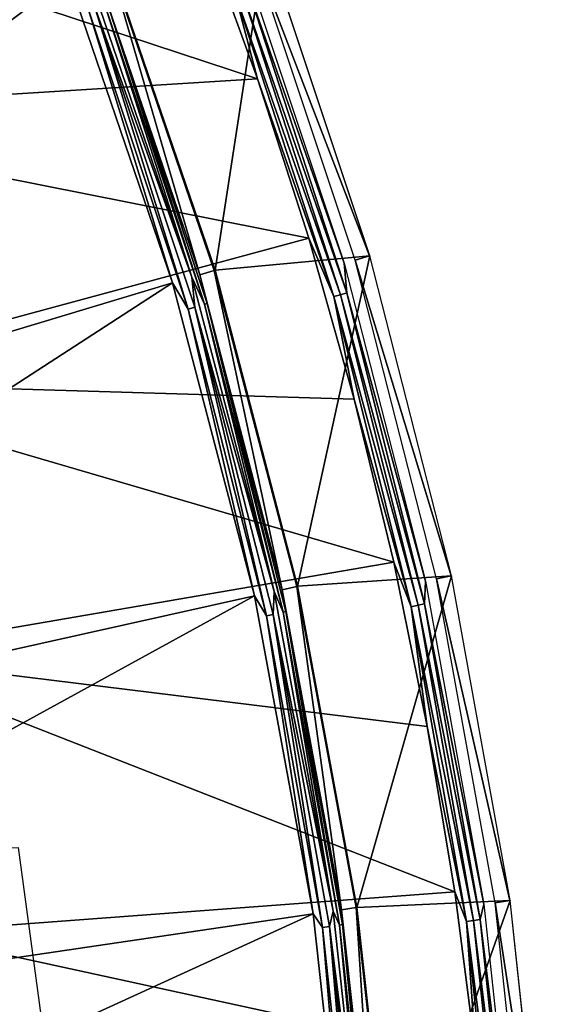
# Model space of a CAD drawing. Header units: millimetres. Extents: x -30.2 to 30.2, y -30.2 to 30.2.
# Tile 170 of 191: x 26.7 to 30.2, y 3.6 to 10.1. Entities that reach past the tile are written whole.
import ezdxf

# ---------------------------------------------------------------- set-up
doc = ezdxf.new("R2010")
doc.units = ezdxf.units.MM
doc.header["$LTSCALE"] = 81.481481
for name, color, linetype in [('1', 7, 'CONTINUOUS'), ('10', 7, 'CONTINUOUS'), ('2', 7, 'CONTINUOUS'), ('4', 7, 'CONTINUOUS'), ('6', 7, 'CONTINUOUS'), ('64', 7, 'CONTINUOUS'), ('65', 7, 'CONTINUOUS'), ('7', 7, 'CONTINUOUS'), ('80', 7, 'CONTINUOUS')]:
    doc.layers.add(name, color=color, linetype=linetype)

msp = doc.modelspace()

# ---------------------------------------------------------------- linework, layer by layer
at = {"layer": '1', "color": 251, "linetype": 'Continuous', "true_color": 0x4c4c4c}
for points in [[(26.9991, 2.6189, 4.4), (-26.7333, 4.5989, 4.4), (26.7244, 4.6514, 4.4), (26.9991, 2.6189, 4.4)], [(-27.004, 2.5661, 4.4), (-26.7333, 4.5989, 4.4), (26.9991, 2.6189, 4.4), (-27.004, 2.5661, 4.4)]]:
    msp.add_3dface(points, dxfattribs=at)
at = {"layer": '10', "color": 4, "linetype": 'Continuous'}
for points in [[(27.3215, 10.4496, -0.1983), (28.0114, 8.4274, -0.1983), (28.3412, 10.5707, -119.7983), (27.3215, 10.4496, -0.1983)], [(28.3412, 10.5707, -119.7983), (28.0114, 8.4274, -0.1983), (29.023, 8.5219, -119.7983), (28.3412, 10.5707, -119.7983)], [(28.0114, 8.4274, -0.1983), (28.5518, 6.3602, -0.1983), (29.023, 8.5219, -119.7983), (28.0114, 8.4274, -0.1983)], [(29.023, 8.5219, -119.7983), (28.5518, 6.3602, -0.1983), (29.5571, 6.4297, -119.7983), (29.023, 8.5219, -119.7983)], [(28.5518, 6.3602, -0.1983), (28.9399, 4.2591, -0.1983), (29.5571, 6.4297, -119.7983), (28.5518, 6.3602, -0.1983)], [(29.5571, 6.4297, -119.7983), (28.9399, 4.2591, -0.1983), (29.9404, 4.3048, -119.7983), (29.5571, 6.4297, -119.7983)], [(28.9399, 4.2591, -0.1983), (29.1736, 2.1352, -0.1983), (29.9404, 4.3048, -119.7983), (28.9399, 4.2591, -0.1983)], [(29.9404, 4.3048, -119.7983), (29.1736, 2.1352, -0.1983), (30.1713, 2.1579, -119.7983), (29.9404, 4.3048, -119.7983)]]:
    msp.add_3dface(points, dxfattribs=at)
at = {"layer": '2', "color": 251, "linetype": 'Continuous', "true_color": 0x4c4c4c}
for points in [[(27.0511, 10.3462, 6.0125), (26.2237, 12.2932, 6.0125), (21.6631, 8.2854, 6.367), (27.0511, 10.3462, 6.0125)], [(22.2101, 6.682, 6.367), (27.0511, 10.3462, 6.0125), (21.6631, 8.2854, 6.367), (22.2101, 6.682, 6.367)], [(27.7341, 8.344, 6.0125), (27.0511, 10.3462, 6.0125), (22.2101, 6.682, 6.367), (27.7341, 8.344, 6.0125)], [(22.6386, 5.043, 6.367), (27.7341, 8.344, 6.0125), (22.2101, 6.682, 6.367), (22.6386, 5.043, 6.367)], [(28.2692, 6.2972, 6.0125), (27.7341, 8.344, 6.0125), (22.6386, 5.043, 6.367), (28.2692, 6.2972, 6.0125)], [(22.9464, 3.377, 6.367), (28.2692, 6.2972, 6.0125), (22.6386, 5.043, 6.367), (22.9464, 3.377, 6.367)], [(28.6535, 4.2169, 6.0125), (28.2692, 6.2972, 6.0125), (22.9464, 3.377, 6.367), (28.6535, 4.2169, 6.0125)], [(23.1317, 1.693, 6.367), (28.6535, 4.2169, 6.0125), (22.9464, 3.377, 6.367), (23.1317, 1.693, 6.367)], [(28.8849, 2.1141, 6.0125), (28.6535, 4.2169, 6.0125), (23.1317, 1.693, 6.367), (28.8849, 2.1141, 6.0125)]]:
    msp.add_3dface(points, dxfattribs=at)
at = {"layer": '4', "color": 251, "linetype": 'Continuous', "true_color": 0x4c4c4c}
for points in [[(27.9126, 8.3976, 5.8165), (27.3167, 10.4477, 0.2035), (27.2251, 10.4127, 5.8165), (27.9126, 8.3976, 5.8165)], [(28.0064, 8.4259, 0.2035), (27.3167, 10.4477, 0.2035), (27.9126, 8.3976, 5.8165), (28.0064, 8.4259, 0.2035)], [(28.4511, 6.3378, 5.8165), (28.0064, 8.4259, 0.2035), (27.9126, 8.3976, 5.8165), (28.4511, 6.3378, 5.8165)], [(28.5468, 6.3591, 0.2035), (28.0064, 8.4259, 0.2035), (28.4511, 6.3378, 5.8165), (28.5468, 6.3591, 0.2035)], [(28.8378, 4.2441, 5.8165), (28.5468, 6.3591, 0.2035), (28.4511, 6.3378, 5.8165), (28.8378, 4.2441, 5.8165)], [(28.9348, 4.2583, 0.2035), (28.5468, 6.3591, 0.2035), (28.8378, 4.2441, 5.8165), (28.9348, 4.2583, 0.2035)], [(29.0707, 2.1277, 5.8165), (28.9348, 4.2583, 0.2035), (28.8378, 4.2441, 5.8165), (29.0707, 2.1277, 5.8165)], [(29.1684, 2.1349, 0.2035), (28.9348, 4.2583, 0.2035), (29.0707, 2.1277, 5.8165), (29.1684, 2.1349, 0.2035)]]:
    msp.add_3dface(points, dxfattribs=at)
at = {"layer": '6', "color": 251, "linetype": 'Continuous', "true_color": 0x4c4c4c}
for points in [[(27.1738, 10.3931, 5.9508), (27.2234, 10.1538, 5.9821), (27.8599, 8.3818, 5.9508), (27.1738, 10.3931, 5.9508)], [(27.0511, 10.3462, 6.0125), (27.7341, 8.344, 6.0125), (27.1815, 10.1382, 6.0031), (27.0511, 10.3462, 6.0125)], [(27.1815, 10.1382, 6.0031), (27.8355, 8.1732, 6.0031), (27.2234, 10.1538, 5.9821), (27.1815, 10.1382, 6.0031)], [(27.1815, 10.1382, 6.0031), (27.7341, 8.344, 6.0125), (27.8355, 8.1732, 6.0031), (27.1815, 10.1382, 6.0031)], [(27.2234, 10.1538, 5.9821), (27.8355, 8.1732, 6.0031), (27.8784, 8.1858, 5.9821), (27.2234, 10.1538, 5.9821)], [(27.2234, 10.1538, 5.9821), (27.8784, 8.1858, 5.9821), (27.8599, 8.3818, 5.9508), (27.2234, 10.1538, 5.9821)], [(27.8599, 8.3818, 5.9508), (27.8784, 8.1858, 5.9821), (28.3974, 6.3258, 5.9508), (27.8599, 8.3818, 5.9508)], [(27.7341, 8.344, 6.0125), (28.2692, 6.2972, 6.0125), (27.8355, 8.1732, 6.0031), (27.7341, 8.344, 6.0125)], [(27.8355, 8.1732, 6.0031), (28.3476, 6.1666, 6.0031), (27.8784, 8.1858, 5.9821), (27.8355, 8.1732, 6.0031)], [(27.8784, 8.1858, 5.9821), (28.3476, 6.1666, 6.0031), (28.3913, 6.1762, 5.9821), (27.8784, 8.1858, 5.9821)], [(27.8784, 8.1858, 5.9821), (28.3913, 6.1762, 5.9821), (28.3974, 6.3258, 5.9508), (27.8784, 8.1858, 5.9821)], [(27.8355, 8.1732, 6.0031), (28.2692, 6.2972, 6.0125), (28.3476, 6.1666, 6.0031), (27.8355, 8.1732, 6.0031)], [(28.3974, 6.3258, 5.9508), (28.3913, 6.1762, 5.9821), (28.7834, 4.236, 5.9508), (28.3974, 6.3258, 5.9508)], [(28.2692, 6.2972, 6.0125), (28.6535, 4.2169, 6.0125), (28.3476, 6.1666, 6.0031), (28.2692, 6.2972, 6.0125)], [(28.3476, 6.1666, 6.0031), (28.7153, 4.1286, 6.0031), (28.3913, 6.1762, 5.9821), (28.3476, 6.1666, 6.0031)], [(28.3476, 6.1666, 6.0031), (28.6535, 4.2169, 6.0125), (28.7153, 4.1286, 6.0031), (28.3476, 6.1666, 6.0031)], [(28.3913, 6.1762, 5.9821), (28.7153, 4.1286, 6.0031), (28.7596, 4.135, 5.9821), (28.3913, 6.1762, 5.9821)], [(28.3913, 6.1762, 5.9821), (28.7596, 4.135, 5.9821), (28.7834, 4.236, 5.9508), (28.3913, 6.1762, 5.9821)], [(28.6535, 4.2169, 6.0125), (28.8849, 2.1141, 6.0125), (28.7153, 4.1286, 6.0031), (28.6535, 4.2169, 6.0125)], [(28.7834, 4.236, 5.9508), (28.7596, 4.135, 5.9821), (29.0159, 2.1237, 5.9508), (28.7834, 4.236, 5.9508)], [(28.7153, 4.1286, 6.0031), (28.9367, 2.0696, 6.0031), (28.7596, 4.135, 5.9821), (28.7153, 4.1286, 6.0031)], [(28.7153, 4.1286, 6.0031), (28.8849, 2.1141, 6.0125), (28.9367, 2.0696, 6.0031), (28.7153, 4.1286, 6.0031)], [(28.7596, 4.135, 5.9821), (28.9367, 2.0696, 6.0031), (28.9813, 2.0728, 5.9821), (28.7596, 4.135, 5.9821)], [(28.7596, 4.135, 5.9821), (28.9813, 2.0728, 5.9821), (29.0159, 2.1237, 5.9508), (28.7596, 4.135, 5.9821)]]:
    msp.add_3dface(points, dxfattribs=at)
at = {"layer": '64', "color": 251, "linetype": 'Continuous', "true_color": 0x4c4c4c}
for points in [[(24.5486, 9.4461, -126), (23.8223, 11.152, -126), (28.2891, 9.6794, -126), (24.5486, 9.4461, -126)], [(28.2891, 9.6794, -126), (23.8223, 11.152, -126), (27.9151, 10.7102, -126), (28.2891, 9.6794, -126)], [(28.6251, 8.6363, -126), (24.5486, 9.4461, -126), (28.2891, 9.6794, -126), (28.6251, 8.6363, -126)], [(25.1515, 7.6986, -126), (24.5486, 9.4461, -126), (28.6251, 8.6363, -126), (25.1515, 7.6986, -126)], [(28.9217, 7.584, -126), (25.1515, 7.6986, -126), (28.6251, 8.6363, -126), (28.9217, 7.584, -126)], [(25.6311, 5.9086, -126), (25.1515, 7.6986, -126), (29.18, 6.5186, -126), (25.6311, 5.9086, -126)], [(29.18, 6.5186, -126), (25.1515, 7.6986, -126), (28.9217, 7.584, -126), (29.18, 6.5186, -126)], [(29.3997, 5.4432, -126), (25.6311, 5.9086, -126), (29.18, 6.5186, -126), (29.3997, 5.4432, -126)], [(25.9828, 4.0937, -126), (25.6311, 5.9086, -126), (29.5796, 4.3626, -126), (25.9828, 4.0937, -126)], [(29.5796, 4.3626, -126), (25.6311, 5.9086, -126), (29.3997, 5.4432, -126), (29.5796, 4.3626, -126)], [(29.7192, 3.2795, -126), (25.9828, 4.0937, -126), (29.5796, 4.3626, -126), (29.7192, 3.2795, -126)], [(26.2067, 2.2532, -126), (25.9828, 4.0937, -126), (29.7192, 3.2795, -126), (26.2067, 2.2532, -126)]]:
    msp.add_3dface(points, dxfattribs=at)
at = {"layer": '65', "color": 251, "linetype": 'Continuous', "true_color": 0x4c4c4c}
for points in [[(28.2891, 9.6794, -126), (27.9151, 10.7102, -126), (28.1417, 10.2427, -125.9953), (28.2891, 9.6794, -126)], [(28.1786, 10.5101, -125.9283), (28.8566, 8.4731, -125.9283), (28.2257, 10.2733, -125.9588), (28.1786, 10.5101, -125.9283)], [(28.1417, 10.2427, -125.9953), (28.1853, 10.2586, -125.9814), (28.8323, 8.2675, -125.9814), (28.1417, 10.2427, -125.9953)], [(28.7876, 8.2547, -125.9953), (28.2891, 9.6794, -126), (28.1417, 10.2427, -125.9953), (28.7876, 8.2547, -125.9953)], [(28.7876, 8.2547, -125.9953), (28.1417, 10.2427, -125.9953), (28.8323, 8.2675, -125.9814), (28.7876, 8.2547, -125.9953)], [(28.2257, 10.2733, -125.9588), (28.8735, 8.2794, -125.9588), (28.1853, 10.2586, -125.9814), (28.2257, 10.2733, -125.9588)], [(28.1853, 10.2586, -125.9814), (28.8735, 8.2794, -125.9588), (28.8323, 8.2675, -125.9814), (28.1853, 10.2586, -125.9814)], [(28.2257, 10.2733, -125.9588), (28.8566, 8.4731, -125.9283), (28.8735, 8.2794, -125.9588), (28.2257, 10.2733, -125.9588)], [(28.6251, 8.6363, -126), (28.2891, 9.6794, -126), (28.7876, 8.2547, -125.9953), (28.6251, 8.6363, -126)], [(28.9217, 7.584, -126), (28.6251, 8.6363, -126), (28.7876, 8.2547, -125.9953), (28.9217, 7.584, -126)], [(28.8566, 8.4731, -125.9283), (29.3875, 6.3929, -125.9283), (28.8735, 8.2794, -125.9588), (28.8566, 8.4731, -125.9283)], [(28.7876, 8.2547, -125.9953), (28.8323, 8.2675, -125.9814), (29.3388, 6.2361, -125.9814), (28.7876, 8.2547, -125.9953)], [(29.2933, 6.2265, -125.9953), (28.9217, 7.584, -126), (28.7876, 8.2547, -125.9953), (29.2933, 6.2265, -125.9953)], [(29.2933, 6.2265, -125.9953), (28.7876, 8.2547, -125.9953), (29.3388, 6.2361, -125.9814), (29.2933, 6.2265, -125.9953)], [(28.8735, 8.2794, -125.9588), (29.3807, 6.2451, -125.9588), (28.8323, 8.2675, -125.9814), (28.8735, 8.2794, -125.9588)], [(28.8323, 8.2675, -125.9814), (29.3807, 6.2451, -125.9588), (29.3388, 6.2361, -125.9814), (28.8323, 8.2675, -125.9814)], [(28.8735, 8.2794, -125.9588), (29.3875, 6.3929, -125.9283), (29.3807, 6.2451, -125.9588), (28.8735, 8.2794, -125.9588)], [(29.18, 6.5186, -126), (28.9217, 7.584, -126), (29.2933, 6.2265, -125.9953), (29.18, 6.5186, -126)], [(29.3997, 5.4432, -126), (29.18, 6.5186, -126), (29.2933, 6.2265, -125.9953), (29.3997, 5.4432, -126)], [(29.3875, 6.3929, -125.9283), (29.7687, 4.2801, -125.9283), (29.3807, 6.2451, -125.9588), (29.3875, 6.3929, -125.9283)], [(29.2933, 6.2265, -125.9953), (29.3388, 6.2361, -125.9814), (29.7023, 4.1744, -125.9814), (29.2933, 6.2265, -125.9953)], [(29.6563, 4.1679, -125.9953), (29.3997, 5.4432, -126), (29.2933, 6.2265, -125.9953), (29.6563, 4.1679, -125.9953)], [(29.6563, 4.1679, -125.9953), (29.2933, 6.2265, -125.9953), (29.7023, 4.1744, -125.9814), (29.6563, 4.1679, -125.9953)], [(29.3807, 6.2451, -125.9588), (29.7448, 4.1804, -125.9588), (29.3388, 6.2361, -125.9814), (29.3807, 6.2451, -125.9588)], [(29.3388, 6.2361, -125.9814), (29.7448, 4.1804, -125.9588), (29.7023, 4.1744, -125.9814), (29.3388, 6.2361, -125.9814)], [(29.3807, 6.2451, -125.9588), (29.7687, 4.2801, -125.9283), (29.7448, 4.1804, -125.9588), (29.3807, 6.2451, -125.9588)], [(29.5796, 4.3626, -126), (29.3997, 5.4432, -126), (29.6563, 4.1679, -125.9953), (29.5796, 4.3626, -126)], [(29.7192, 3.2795, -126), (29.5796, 4.3626, -126), (29.6563, 4.1679, -125.9953), (29.7192, 3.2795, -126)], [(29.7687, 4.2801, -125.9283), (29.9982, 2.1455, -125.9283), (29.7448, 4.1804, -125.9588), (29.7687, 4.2801, -125.9283)], [(29.6563, 4.1679, -125.9953), (29.7023, 4.1744, -125.9814), (29.9211, 2.0923, -125.9814), (29.6563, 4.1679, -125.9953)], [(29.8748, 2.089, -125.9953), (29.7192, 3.2795, -126), (29.6563, 4.1679, -125.9953), (29.8748, 2.089, -125.9953)], [(29.8748, 2.089, -125.9953), (29.6563, 4.1679, -125.9953), (29.9211, 2.0923, -125.9814), (29.8748, 2.089, -125.9953)], [(29.7448, 4.1804, -125.9588), (29.964, 2.0953, -125.9588), (29.7023, 4.1744, -125.9814), (29.7448, 4.1804, -125.9588)], [(29.7023, 4.1744, -125.9814), (29.964, 2.0953, -125.9588), (29.9211, 2.0923, -125.9814), (29.7023, 4.1744, -125.9814)], [(29.7448, 4.1804, -125.9588), (29.9982, 2.1455, -125.9283), (29.964, 2.0953, -125.9588), (29.7448, 4.1804, -125.9588)]]:
    msp.add_3dface(points, dxfattribs=at)
at = {"layer": '7', "color": 251, "linetype": 'Continuous', "true_color": 0x4c4c4c}
for points in [[(27.1738, 10.3931, 5.9508), (27.8599, 8.3818, 5.9508), (27.2866, 10.1774, 5.9111), (27.1738, 10.3931, 5.9508)], [(27.9126, 8.3976, 5.8165), (27.2251, 10.4127, 5.8165), (27.3042, 10.1839, 5.8653), (27.9126, 8.3976, 5.8165)], [(27.3042, 10.1839, 5.8653), (27.2866, 10.1774, 5.9111), (27.9431, 8.2048, 5.9111), (27.3042, 10.1839, 5.8653)], [(27.2866, 10.1774, 5.9111), (27.8599, 8.3818, 5.9508), (27.9431, 8.2048, 5.9111), (27.2866, 10.1774, 5.9111)], [(27.9611, 8.2101, 5.8653), (27.9126, 8.3976, 5.8165), (27.3042, 10.1839, 5.8653), (27.9611, 8.2101, 5.8653)], [(27.9611, 8.2101, 5.8653), (27.3042, 10.1839, 5.8653), (27.9431, 8.2048, 5.9111), (27.9611, 8.2101, 5.8653)], [(27.8599, 8.3818, 5.9508), (28.3974, 6.3258, 5.9508), (27.9431, 8.2048, 5.9111), (27.8599, 8.3818, 5.9508)], [(28.4511, 6.3378, 5.8165), (27.9126, 8.3976, 5.8165), (27.9611, 8.2101, 5.8653), (28.4511, 6.3378, 5.8165)], [(27.9611, 8.2101, 5.8653), (27.9431, 8.2048, 5.9111), (28.4573, 6.1905, 5.9111), (27.9611, 8.2101, 5.8653)], [(27.9431, 8.2048, 5.9111), (28.3974, 6.3258, 5.9508), (28.4573, 6.1905, 5.9111), (27.9431, 8.2048, 5.9111)], [(28.4756, 6.1945, 5.8653), (28.4511, 6.3378, 5.8165), (27.9611, 8.2101, 5.8653), (28.4756, 6.1945, 5.8653)], [(28.4756, 6.1945, 5.8653), (27.9611, 8.2101, 5.8653), (28.4573, 6.1905, 5.9111), (28.4756, 6.1945, 5.8653)], [(28.3974, 6.3258, 5.9508), (28.7834, 4.236, 5.9508), (28.4573, 6.1905, 5.9111), (28.3974, 6.3258, 5.9508)], [(28.8378, 4.2441, 5.8165), (28.4511, 6.3378, 5.8165), (28.4756, 6.1945, 5.8653), (28.8378, 4.2441, 5.8165)], [(28.4756, 6.1945, 5.8653), (28.4573, 6.1905, 5.9111), (28.8264, 4.1446, 5.9111), (28.4756, 6.1945, 5.8653)], [(28.4573, 6.1905, 5.9111), (28.7834, 4.236, 5.9508), (28.8264, 4.1446, 5.9111), (28.4573, 6.1905, 5.9111)], [(28.8449, 4.1473, 5.8653), (28.8378, 4.2441, 5.8165), (28.4756, 6.1945, 5.8653), (28.8449, 4.1473, 5.8653)], [(28.8449, 4.1473, 5.8653), (28.4756, 6.1945, 5.8653), (28.8264, 4.1446, 5.9111), (28.8449, 4.1473, 5.8653)], [(28.7834, 4.236, 5.9508), (29.0159, 2.1237, 5.9508), (28.8264, 4.1446, 5.9111), (28.7834, 4.236, 5.9508)], [(29.0707, 2.1277, 5.8165), (28.8378, 4.2441, 5.8165), (28.8449, 4.1473, 5.8653), (29.0707, 2.1277, 5.8165)], [(28.8449, 4.1473, 5.8653), (28.8264, 4.1446, 5.9111), (29.0486, 2.0776, 5.9111), (28.8449, 4.1473, 5.8653)], [(28.8264, 4.1446, 5.9111), (29.0159, 2.1237, 5.9508), (29.0486, 2.0776, 5.9111), (28.8264, 4.1446, 5.9111)], [(29.0673, 2.0789, 5.8653), (29.0707, 2.1277, 5.8165), (28.8449, 4.1473, 5.8653), (29.0673, 2.0789, 5.8653)], [(29.0673, 2.0789, 5.8653), (28.8449, 4.1473, 5.8653), (29.0486, 2.0776, 5.9111), (29.0673, 2.0789, 5.8653)]]:
    msp.add_3dface(points, dxfattribs=at)
at = {"layer": '80', "color": 251, "linetype": 'Continuous', "true_color": 0x4c4c4c}
for points in [[(29.0213, 8.5214, -120.2035), (28.2486, 10.5362, -125.7544), (28.3394, 10.5701, -120.2035), (29.0213, 8.5214, -120.2035)], [(28.9283, 8.4941, -125.7544), (28.2486, 10.5362, -125.7544), (29.0213, 8.5214, -120.2035), (28.9283, 8.4941, -125.7544)], [(29.5552, 6.4293, -120.2035), (28.9283, 8.4941, -125.7544), (29.0213, 8.5214, -120.2035), (29.5552, 6.4293, -120.2035)], [(29.4605, 6.4087, -125.7544), (28.9283, 8.4941, -125.7544), (29.5552, 6.4293, -120.2035), (29.4605, 6.4087, -125.7544)], [(29.9386, 4.3045, -120.2035), (29.4605, 6.4087, -125.7544), (29.5552, 6.4293, -120.2035), (29.9386, 4.3045, -120.2035)], [(29.8427, 4.2907, -125.7544), (29.4605, 6.4087, -125.7544), (29.9386, 4.3045, -120.2035), (29.8427, 4.2907, -125.7544)], [(30.1694, 2.1578, -120.2035), (29.8427, 4.2907, -125.7544), (29.9386, 4.3045, -120.2035), (30.1694, 2.1578, -120.2035)], [(30.0727, 2.1508, -125.7544), (29.8427, 4.2907, -125.7544), (30.1694, 2.1578, -120.2035), (30.0727, 2.1508, -125.7544)]]:
    msp.add_3dface(points, dxfattribs=at)

doc.saveas('drawing.dxf')
